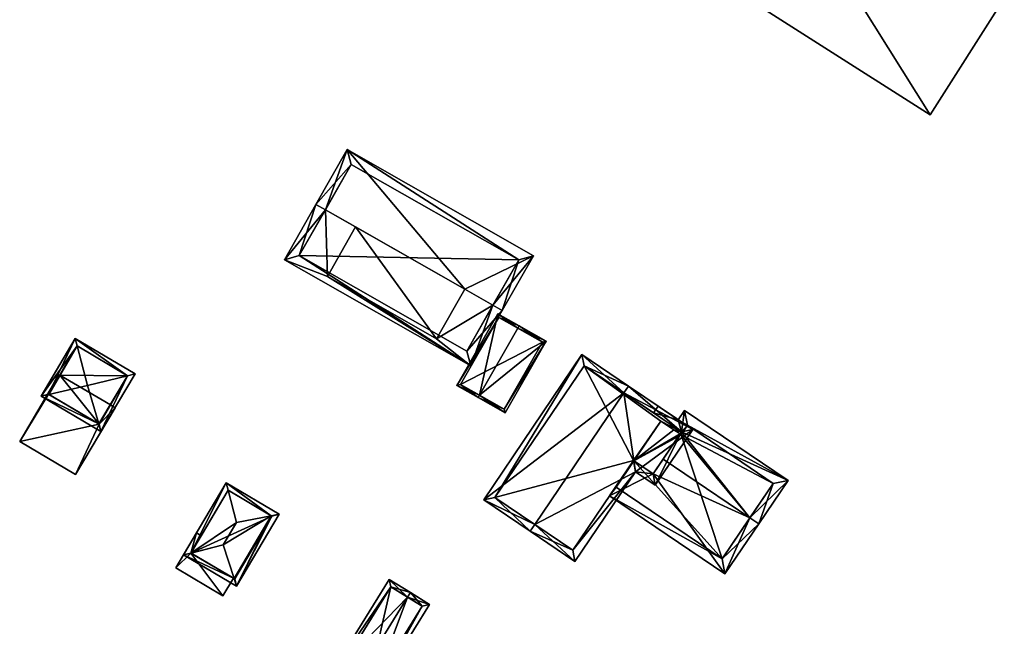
# Model space of a CAD drawing. Header units: inches. Extents: x 2685601 to 2690022, y 1235992 to 1239010.
# Tile 163 of 256: x 2689516 to 2689607, y 1236656 to 1236712. Entities that reach past the tile are written whole.
import ezdxf

# ---------------------------------------------------------------- set-up
doc = ezdxf.new("R2010")
doc.units = ezdxf.units.IN
doc.header["$MEASUREMENT"] = 0
doc.layers.add('Gebaeude Einzelhaus', color=10, linetype='Continuous')
doc.layers.add('Offenes Gebaeude', color=10, linetype='Continuous')

msp = doc.modelspace()

# ---------------------------------------------------------------- meshes
at = {"layer": 'Gebaeude Einzelhaus'}
mesh = msp.add_polyface(dxfattribs=at)
corners = [(2689593.964, 1236713.451, 411.673), (2689579.895, 1236716.184, 411.789), (2689600.456, 1236703.081, 411.789), (2689583.353, 1236720.214, 411.673), (2689586.781, 1236726.99, 411.505), (2689607.343, 1236713.889, 411.505), (2689598.026, 1236719.825, 411.505), (2689587.414, 1236726.587, 411.505), (2689579.895, 1236716.184, 406.097), (2689586.781, 1236726.99, 406.097), (2689600.456, 1236703.081, 406.097), (2689607.343, 1236713.889, 406.097), (2689598.026, 1236719.825, 406.097), (2689587.414, 1236726.587, 406.097), (2689583.353, 1236720.214, 406.097), (2689593.964, 1236713.451, 406.097)]
mesh.append_faces([[corners[k] for k in face] for face in [(4, 3, 7), (0, 5, 6), (0, 2, 5), (4, 1, 3), (3, 1, 0), (0, 1, 2)]], dxfattribs={"color": 13})
mesh.append_faces([[corners[k] for k in face] for face in [(8, 15, 10), (10, 15, 11), (11, 15, 12), (8, 14, 15), (8, 9, 14), (14, 9, 13), (9, 7, 13), (9, 4, 7), (6, 5, 12), (12, 5, 11), (5, 10, 11), (5, 2, 10), (2, 1, 10), (10, 1, 8), (1, 4, 8), (8, 4, 9)]], dxfattribs={"color": 41})
mesh = msp.add_polyface(dxfattribs=at)
corners = [(2689544.333, 1236694.278, 418.664), (2689543.464, 1236694.773, 418.664), (2689540.544, 1236689.644, 414.966), (2689544.519, 1236688.089, 415.352), (2689557.831, 1236679.799, 414.966), (2689559.883, 1236685.422, 418.664), (2689560.751, 1236684.928, 418.664), (2689554.658, 1236682.315, 415.352), (2689557.274, 1236686.908, 418.664), (2689547.135, 1236692.681, 418.663), (2689563.643, 1236690.004, 414.966), (2689546.355, 1236699.849, 414.966), (2689554.658, 1236682.315, 416.815), (2689544.519, 1236688.089, 416.815), (2689557.458, 1236681.163, 415.593), (2689541.908, 1236690.018, 415.593), (2689562.279, 1236689.63, 415.599), (2689546.729, 1236698.485, 415.599), (2689546.729, 1236698.485, 405.139), (2689562.279, 1236689.63, 405.139), (2689541.908, 1236690.018, 405.139), (2689557.458, 1236681.163, 405.139)]
mesh.append_faces([[corners[k] for k in face] for face in [(0, 15, 1), (17, 0, 1), (1, 15, 2), (16, 17, 11), (11, 17, 1), (10, 16, 11), (14, 5, 6), (6, 5, 16), (6, 16, 10), (15, 14, 4), (2, 15, 4), (4, 14, 6), (8, 9, 12), (12, 9, 13), (8, 11, 0), (0, 11, 1), (6, 10, 5), (5, 10, 8), (8, 10, 11), (9, 0, 3), (9, 8, 0), (7, 5, 8), (3, 4, 7), (7, 4, 5), (5, 4, 6), (2, 3, 0), (3, 2, 4), (0, 1, 2)]], dxfattribs={"color": 13})
mesh.append_faces([[corners[k] for k in face] for face in [(19, 21, 20), (19, 20, 18), (14, 21, 19), (14, 19, 5), (5, 19, 16), (20, 21, 15), (15, 21, 14), (18, 20, 15), (0, 18, 15), (17, 18, 0), (19, 18, 16), (16, 18, 17), (7, 8, 12), (3, 7, 13), (13, 7, 12), (3, 13, 9)]], dxfattribs={"color": 41})
mesh = msp.add_polyface(dxfattribs=at)
corners = [(2689558.645, 1236677.07, 412.121), (2689560.343, 1236684.634, 410.842), (2689556.55, 1236677.975, 410.842), (2689562.19, 1236683.294, 412.122), (2689562.313, 1236683.511, 412.122), (2689558.521, 1236676.853, 412.121), (2689564.815, 1236682.086, 410.842), (2689561.023, 1236675.428, 410.842), (2689560.436, 1236684.293, 410.983), (2689564.474, 1236681.993, 410.953), (2689556.891, 1236678.069, 410.983), (2689560.929, 1236675.769, 410.953), (2689560.436, 1236684.293, 405.139), (2689564.474, 1236681.993, 405.139), (2689556.891, 1236678.069, 405.139), (2689560.929, 1236675.769, 405.139)]
mesh.append_faces([[corners[k] for k in face] for face in [(6, 11, 9), (7, 11, 6), (0, 11, 5), (10, 0, 5), (5, 11, 7), (8, 10, 2), (2, 10, 5), (1, 8, 2), (3, 8, 4), (9, 3, 4), (6, 9, 4), (4, 8, 1), (7, 0, 5), (7, 6, 0), (0, 6, 3), (3, 6, 4), (0, 2, 5), (4, 1, 3), (3, 1, 0), (0, 1, 2)]], dxfattribs={"color": 13})
mesh.append_faces([[corners[k] for k in face] for face in [(13, 15, 14), (13, 14, 12), (9, 15, 13), (11, 15, 9), (14, 15, 11), (0, 14, 11), (10, 14, 0), (12, 14, 8), (8, 14, 10), (3, 12, 8), (13, 12, 9), (9, 12, 3)]], dxfattribs={"color": 41})
mesh = msp.add_polyface(dxfattribs=at)
corners = [(2689525.976, 1236678.878, 410.958), (2689521.123, 1236682.329, 410.659), (2689521.303, 1236681.642, 410.957), (2689526.669, 1236679.049, 410.659), (2689522.266, 1236677.963, 412.554), (2689523.509, 1236673.705, 410.659), (2689523.304, 1236674.407, 410.972), (2689517.963, 1236676.986, 410.659), (2689518.674, 1236677.147, 410.972), (2689525.984, 1236678.873, 410.952), (2689518.648, 1236677.163, 410.954), (2689521.299, 1236681.644, 410.955), (2689523.333, 1236674.39, 410.952), (2689525.984, 1236678.873, 403.029), (2689521.299, 1236681.644, 403.029), (2689519.699, 1236678.939, 408.099), (2689519.699, 1236678.939, 403.029), (2689518.648, 1236677.163, 408.099), (2689523.333, 1236674.39, 408.099), (2689524.385, 1236676.168, 408.099), (2689524.385, 1236676.168, 403.029), (2689523.333, 1236674.39, 403.029), (2689518.648, 1236677.163, 403.029)]
mesh.append_faces([[corners[k] for k in face] for face in [(6, 12, 5), (5, 12, 9), (8, 6, 7), (10, 8, 7), (7, 6, 5), (11, 10, 1), (2, 11, 1), (0, 2, 1), (1, 10, 7), (9, 0, 3), (5, 9, 3), (3, 0, 1), (7, 6, 8), (8, 6, 4), (7, 5, 6), (2, 8, 4), (2, 7, 8), (2, 1, 7), (5, 0, 6), (6, 0, 4), (5, 3, 0), (0, 2, 4), (3, 1, 0), (0, 1, 2)]], dxfattribs={"color": 13})
mesh.append_faces([[corners[k] for k in face] for face in [(20, 16, 13), (13, 16, 14), (20, 21, 16), (16, 21, 22), (13, 19, 20), (19, 12, 18), (13, 9, 19), (19, 9, 12), (17, 8, 10), (12, 6, 18), (18, 6, 17), (17, 6, 8), (10, 15, 17), (15, 14, 16), (10, 11, 15), (15, 11, 14), (0, 14, 2), (2, 14, 11), (0, 13, 14), (0, 9, 13)]], dxfattribs={"color": 41})
mesh = msp.add_polyface(dxfattribs=at)
corners = [(2689572.037, 1236677.304, 416.459), (2689568.143, 1236680.844, 413.899), (2689559.033, 1236667.379, 413.899), (2689572.456, 1236677.924, 416.459), (2689563.766, 1236665.081, 416.459), (2689563.346, 1236664.46, 416.459), (2689578.428, 1236673.885, 412.951), (2689573.119, 1236669.971, 414.024), (2689574.944, 1236668.736, 412.951), (2689567.491, 1236661.655, 414.024), (2689560.074, 1236667.58, 414.267), (2689568.344, 1236679.803, 414.268), (2689567.29, 1236662.696, 414.389), (2689574.743, 1236669.778, 413.316), (2689572.918, 1236671.013, 414.389), (2689577.386, 1236673.684, 413.316), (2689577.386, 1236673.684, 411.641), (2689568.344, 1236679.803, 404.752), (2689577.386, 1236673.684, 404.752), (2689560.074, 1236667.58, 404.752), (2689567.29, 1236662.696, 404.752), (2689572.918, 1236671.013, 404.752), (2689572.918, 1236671.013, 412.083), (2689572.97, 1236670.978, 412.083), (2689572.97, 1236670.978, 404.752), (2689574.743, 1236669.778, 412.083), (2689575.674, 1236671.153, 412.476), (2689577.247, 1236673.478, 411.709), (2689577.247, 1236673.478, 404.752), (2689576.685, 1236673.868, 404.752), (2689575.473, 1236674.676, 404.752)]
mesh.append_faces([[corners[k] for k in face] for face in [(0, 11, 3), (15, 0, 3), (6, 15, 3), (8, 13, 15), (8, 15, 6), (14, 13, 7), (12, 14, 7), (7, 13, 8), (9, 12, 7), (4, 12, 5), (10, 4, 5), (5, 12, 9), (2, 10, 5), (11, 10, 1), (3, 11, 1), (1, 10, 2), (9, 4, 5), (0, 6, 3), (9, 7, 4), (4, 7, 0), (0, 7, 6), (6, 7, 8), (0, 2, 4), (4, 2, 5), (3, 1, 0), (0, 1, 2)]], dxfattribs={"color": 13})
mesh.append_faces([[corners[k] for k in face] for face in [(17, 21, 19), (19, 21, 20), (18, 30, 17), (17, 30, 21), (21, 30, 24), (18, 29, 30), (18, 28, 29), (16, 28, 18), (16, 27, 28), (26, 13, 25), (16, 15, 27), (27, 15, 26), (26, 15, 13), (13, 23, 25), (23, 22, 24), (24, 22, 21), (13, 14, 23), (23, 14, 22), (20, 22, 12), (12, 22, 14), (20, 21, 22), (4, 10, 12), (12, 10, 20), (20, 10, 19), (10, 17, 19), (10, 11, 17), (0, 16, 11), (11, 16, 17), (17, 16, 18), (0, 15, 16)]], dxfattribs={"color": 41})
mesh = msp.add_polyface(dxfattribs=at)
corners = [(2689523.333, 1236674.39, 408.099), (2689515.968, 1236672.781, 408.099), (2689521.15, 1236669.716, 408.099), (2689518.648, 1236677.163, 408.099), (2689519.633, 1236678.978, 408.099), (2689524.815, 1236675.914, 408.099), (2689524.385, 1236676.168, 408.099), (2689519.699, 1236678.939, 408.099), (2689515.968, 1236672.781, 403.029), (2689519.633, 1236678.978, 403.029), (2689521.15, 1236669.716, 403.029), (2689524.815, 1236675.914, 403.029), (2689524.385, 1236676.168, 403.029), (2689519.699, 1236678.939, 403.029), (2689518.648, 1236677.163, 403.029), (2689523.333, 1236674.39, 403.029)]
mesh.append_faces([[corners[k] for k in face] for face in [(4, 3, 7), (0, 5, 6), (0, 2, 5), (4, 1, 3), (3, 1, 0), (0, 1, 2)]], dxfattribs={"color": 13})
mesh.append_faces([[corners[k] for k in face] for face in [(8, 15, 10), (10, 15, 11), (11, 15, 12), (8, 14, 15), (8, 9, 14), (14, 9, 13), (9, 7, 13), (9, 4, 7), (11, 12, 5), (5, 12, 6), (5, 2, 11), (11, 2, 10), (2, 1, 10), (10, 1, 8), (1, 4, 8), (8, 4, 9)]], dxfattribs={"color": 41})
mesh = msp.add_polyface(dxfattribs=at)
corners = [(2689583.725, 1236665.706, 412.476), (2689581.414, 1236660.505, 411.15), (2689584.554, 1236665.145, 412.476), (2689574.743, 1236669.778, 412.083), (2689570.709, 1236667.749, 411.15), (2689575.674, 1236671.153, 412.476), (2689572.97, 1236670.978, 412.083), (2689572.918, 1236671.013, 412.083), (2689577.386, 1236673.684, 411.641), (2689587.273, 1236669.164, 411.15), (2689577.66, 1236675.668, 411.15), (2689577.074, 1236674.8, 411.436), (2689574.785, 1236675.444, 411.641), (2689575.205, 1236676.065, 411.436), (2689577.247, 1236673.478, 411.709), (2689581.146, 1236661.894, 411.387), (2689571.321, 1236668.541, 411.387), (2689577.929, 1236674.279, 411.423), (2689585.884, 1236668.896, 411.424), (2689577.343, 1236673.411, 411.709), (2689572.97, 1236670.978, 404.752), (2689571.321, 1236668.541, 404.752), (2689581.146, 1236661.894, 404.752), (2689585.884, 1236668.896, 404.752), (2689577.929, 1236674.279, 404.752), (2689577.343, 1236673.411, 404.752), (2689577.247, 1236673.478, 404.752), (2689575.473, 1236674.676, 404.752), (2689576.685, 1236673.868, 404.752)]
mesh.append_faces([[corners[k] for k in face] for face in [(8, 19, 14), (8, 17, 19), (18, 2, 0), (17, 9, 18), (18, 9, 2), (17, 10, 9), (12, 11, 8), (8, 11, 17), (17, 11, 10), (12, 13, 11), (16, 7, 6), (16, 4, 7), (16, 15, 4), (4, 15, 1), (1, 15, 2), (2, 15, 0), (0, 14, 5), (0, 8, 14), (8, 11, 12), (12, 11, 13), (8, 10, 11), (2, 9, 0), (0, 9, 8), (8, 9, 10), (4, 6, 7), (4, 3, 6), (3, 0, 5), (4, 1, 3), (3, 1, 0), (0, 1, 2)]], dxfattribs={"color": 13})
mesh.append_faces([[corners[k] for k in face] for face in [(20, 22, 21), (20, 25, 22), (22, 25, 23), (23, 25, 24), (20, 26, 25), (20, 28, 26), (20, 27, 28), (25, 26, 19), (19, 26, 14), (19, 17, 25), (25, 17, 24), (17, 23, 24), (17, 18, 23), (0, 23, 18), (0, 22, 23), (0, 15, 22), (15, 16, 22), (22, 16, 21), (21, 16, 20), (20, 16, 6)]], dxfattribs={"color": 41})
mesh = msp.add_polyface(dxfattribs=at)
corners = [(2689535.133, 1236668.939, 410.516), (2689531.179, 1236662.254, 410.516), (2689531.864, 1236662.43, 410.852), (2689534.85, 1236663.19, 412.316), (2689531.866, 1236662.429, 410.853), (2689536.08, 1236665.271, 412.316), (2689535.309, 1236668.254, 410.852), (2689539.308, 1236665.888, 410.853), (2689540.051, 1236666.03, 410.516), (2689536.099, 1236659.345, 410.516), (2689535.865, 1236660.064, 410.853), (2689535.923, 1236660.03, 410.813), (2689539.366, 1236665.854, 410.813), (2689535.309, 1236668.254, 402.931), (2689539.366, 1236665.854, 402.931), (2689532.817, 1236664.042, 408.899), (2689532.817, 1236664.042, 408.999), (2689531.864, 1236662.43, 402.931), (2689531.864, 1236662.43, 408.899), (2689531.864, 1236662.43, 408.999), (2689535.799, 1236660.104, 408.899), (2689535.923, 1236660.03, 402.931), (2689535.799, 1236660.104, 408.999)]
mesh.append_faces([[corners[k] for k in face] for face in [(9, 12, 8), (8, 12, 7), (9, 11, 12), (9, 10, 11), (1, 10, 9), (1, 4, 10), (6, 0, 7), (7, 0, 8), (0, 2, 1), (1, 2, 4), (0, 6, 2), (9, 7, 10), (10, 7, 3), (3, 7, 5), (9, 8, 7), (1, 4, 2), (1, 10, 4), (4, 10, 3), (1, 9, 10), (7, 6, 5), (7, 0, 6), (7, 8, 0), (0, 2, 6), (6, 2, 5), (5, 2, 3), (3, 2, 4), (0, 1, 2)]], dxfattribs={"color": 13})
mesh.append_faces([[corners[k] for k in face] for face in [(14, 21, 17), (14, 17, 13), (12, 11, 14), (14, 11, 21), (17, 20, 18), (22, 4, 19), (19, 4, 2), (22, 10, 4), (20, 11, 22), (22, 11, 10), (17, 21, 20), (20, 21, 11), (2, 16, 19), (15, 17, 18), (15, 13, 17), (2, 6, 16), (16, 6, 15), (15, 6, 13), (7, 13, 6), (7, 12, 13), (13, 12, 14)]], dxfattribs={"color": 41})
mesh = msp.add_polyface(dxfattribs=at)
corners = [(2689551.963, 1236658.344, 409.765), (2689548.178, 1236648.253, 408.249), (2689554.008, 1236657.666, 408.249), (2689546.659, 1236649.78, 409.765), (2689546.396, 1236649.355, 409.765), (2689552.226, 1236658.769, 409.765), (2689550.263, 1236659.985, 408.249), (2689544.433, 1236650.571, 408.249), (2689553.319, 1236657.505, 408.611), (2689550.424, 1236659.296, 408.577), (2689545.121, 1236650.733, 408.577), (2689548.015, 1236648.941, 408.611), (2689553.319, 1236657.505, 402.931), (2689550.424, 1236659.296, 402.931), (2689545.121, 1236650.733, 402.931), (2689548.015, 1236648.941, 402.931)]
mesh.append_faces([[corners[k] for k in face] for face in [(1, 11, 8), (3, 11, 4), (10, 3, 4), (4, 11, 1), (9, 10, 7), (7, 10, 4), (6, 9, 7), (0, 9, 5), (8, 0, 5), (5, 9, 6), (1, 8, 2), (2, 8, 5), (0, 7, 3), (3, 7, 4), (5, 6, 0), (0, 6, 7), (0, 2, 5), (4, 1, 3), (3, 1, 0), (0, 1, 2)]], dxfattribs={"color": 13})
mesh.append_faces([[corners[k] for k in face] for face in [(13, 15, 14), (12, 15, 13), (11, 15, 12), (11, 12, 8), (3, 15, 11), (14, 15, 10), (10, 15, 3), (13, 14, 10), (9, 13, 10), (12, 13, 9), (0, 12, 9), (8, 12, 0)]], dxfattribs={"color": 41})
at = {"layer": 'Offenes Gebaeude'}
mesh = msp.add_polyface(dxfattribs=at)
corners = [(2689531.864, 1236662.43, 408.999), (2689530.468, 1236661.051, 408.999), (2689534.833, 1236658.47, 408.999), (2689532.388, 1236664.296, 408.999), (2689535.799, 1236660.104, 408.999), (2689532.817, 1236664.042, 408.999), (2689530.468, 1236661.051, 408.899), (2689532.388, 1236664.296, 408.899), (2689534.833, 1236658.47, 408.899), (2689535.799, 1236660.104, 408.899), (2689532.817, 1236664.042, 408.899), (2689531.864, 1236662.43, 408.899)]
mesh.append_faces([[corners[k] for k in face] for face in [(3, 0, 5), (0, 2, 4), (3, 1, 0), (0, 1, 2)]], dxfattribs={"color": 13})
mesh.append_faces([[corners[k] for k in face] for face in [(8, 11, 9), (11, 7, 10), (8, 6, 11), (11, 6, 7), (7, 5, 10), (7, 3, 5), (8, 9, 2), (2, 9, 4), (2, 1, 8), (8, 1, 6), (1, 3, 6), (6, 3, 7)]], dxfattribs={"color": 41})

doc.saveas('drawing.dxf')
